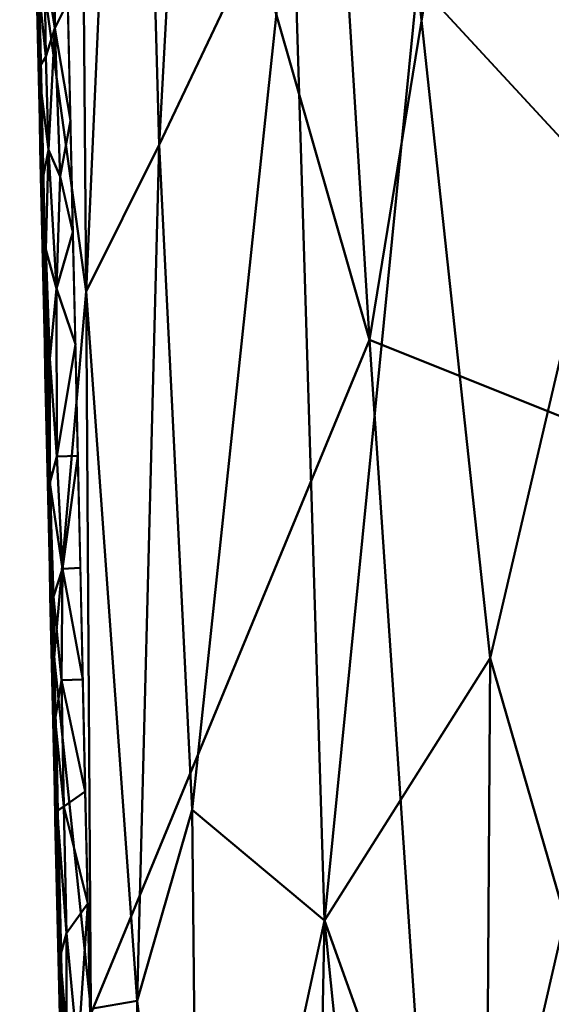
# Model space of a CAD drawing. Header units: millimetres. Extents: x -86 to 132, y -181 to 122.
# Tile 18 of 50: x -74 to -50, y -88 to -44. Entities that reach past the tile are written whole.
import ezdxf

# ---------------------------------------------------------------- set-up
doc = ezdxf.new("R2010")
doc.units = ezdxf.units.MM
doc.layers.add('A-GENM', color=13, linetype='Continuous', lineweight=30)

# ---------------------------------------------------------------- blocks, each defined once
blk = doc.blocks.new('MODEL - MODEL-3793-View 1')
at = {"layer": 'A-GENM', "lineweight": 40}
mesh = blk.add_polyface(dxfattribs=at)
corners = [(-73.862, -8.555, 9.409), (-72.07, -88.866, 9.418), (-70.278, -169.178, 9.428), (-70.175, -169.175, 9.969), (-69.886, -169.169, 10.438), (-69.446, -169.159, 10.769), (-68.916, -169.147, 10.921), (-70.698, -88.851, 10.913), (-72.48, -8.555, 10.904), (-73.016, -8.555, 10.756), (-73.463, -8.555, 10.426), (-73.757, -8.555, 9.955), (-73.017, -46.386, 9.413), (-71.589, -48.703, 10.908), (-72.06, -27.471, 10.906), (-73.439, -27.471, 9.411), (-71.122, -131.347, 9.423), (-69.807, -128.999, 10.917), (-70.253, -108.925, 10.915), (-71.596, -110.106, 9.421), (-69.336, -150.232, 10.919), (-70.7, -150.262, 9.425), (-70.489, -159.72, 9.427), (-72.27, -18.013, 10.905), (-69.126, -159.689, 10.92), (-73.651, -18.013, 9.41), (-70.194, -162.794, 10.217), (-73.115, -14.95, 10.611), (-71.143, -68.777, 10.91), (-72.543, -67.626, 9.416), (-72.307, -78.246, 9.417), (-69.021, -164.418, 10.921), (-73.756, -13.284, 9.409), (-70.346, -154.985, 10.251), (-72.973, -22.76, 10.588), (-69.571, -139.615, 10.918), (-71.825, -38.087, 10.907), (-70.395, -146.316, 10.437), (-72.954, -31.44, 10.427), (-69.694, -162.068, 10.72), (-73.559, -15.645, 10.049), (-70.911, -140.804, 9.424), (-73.228, -36.928, 9.412), (-69.787, -156.678, 10.734), (-73.45, -21.04, 10.023), (-70.032, -151.271, 10.657), (-73.265, -26.472, 10.152), (-70.652, -136.067, 10.404), (-72.755, -41.649, 10.396), (-71.359, -120.727, 9.422), (-72.78, -57.006, 9.414), (-70.844, -127.697, 10.397), (-70.03, -118.962, 10.916), (-72.574, -50.016, 10.391), (-71.366, -58.74, 10.909), (-71.084, -113.965, 10.467), (-71.833, -99.486, 9.419), (-71.355, -104.788, 10.393), (-70.475, -98.888, 10.914), (-71.563, -93.891, 10.432), (-71.757, -85.169, 10.432), (-70.921, -78.814, 10.912), (-71.993, -73.817, 10.45), (-72.201, -63.78, 10.464), (-69.231, -154.96, 10.92), (-73.545, -22.742, 9.41), (-70.481, -150.404, 10.198), (-72.824, -27.342, 10.623), (-71.942, -32.779, 10.906), (-72.491, -35.446, 10.721), (-73.006, -36.495, 10.212), (-72.493, -30.974, 10.77), (-72.338, -39.895, 10.75), (-71.707, -43.395, 10.908), (-72.29, -44.565, 10.72), (-72.693, -45.831, 10.36), (-70.383, -164.449, 9.427), (-72.375, -13.284, 10.904), (-70.594, -154.991, 9.426), (-72.165, -22.742, 10.905), (-69.454, -144.923, 10.919), (-70.805, -145.533, 9.425), (-73.334, -32.2, 9.411), (-71.016, -136.075, 9.424), (-69.689, -134.307, 10.918), (-70.368, -131.667, 10.719), (-70.133, -136.972, 10.78), (-70.412, -141.155, 10.534), (-70.737, -142.971, 10.021), (-70.378, -127.432, 10.764), (-70.816, -121.081, 10.569), (-69.918, -123.981, 10.916), (-73.123, -41.657, 9.413), (-71.24, -126.037, 9.423), (-72.899, -51.696, 9.414), (-71.478, -53.722, 10.909), (-72.214, -56.249, 10.6), (-72.054, -51.224, 10.766), (-72.691, -54.501, 10.054), (-72.662, -62.316, 9.415), (-72.509, -59.401, 10.191), (-72.508, -64.969, 9.937), (-72.353, -70.069, 10.037), (-72.425, -72.936, 9.416), (-71.943, -68.817, 10.595), (-72.27, -75.589, 9.941), (-71.882, -79.492, 10.433), (-72.188, -83.556, 9.418), (-72.177, -79.677, 9.945), (-72.043, -86.209, 9.912), (-71.77, -89.531, 10.297), (-71.259, -90.551, 10.729), (-70.587, -93.87, 10.913), (-71.064, -96.391, 10.763), (-71.504, -99.324, 10.361), (-70.989, -101.137, 10.748), (-70.364, -103.907, 10.914), (-70.837, -106.428, 10.766), (-71.181, -109.344, 10.473), (-71.714, -104.796, 9.42), (-71.544, -107.734, 9.965), (-71.477, -115.417, 9.421), (-71.273, -118.068, 10.062), (-71.441, -112.287, 9.97), (-71.165, -123.292, 10.043), (-70.141, -113.944, 10.915), (-71.951, -94.176, 9.419), (-70.809, -83.833, 10.912), (-71.032, -73.796, 10.911), (-71.255, -63.759, 10.91), (-70.951, -131.906, 10.091)]
mesh.append_faces([[corners[k] for k in face] for face in [(36, 72, 73), (24, 39, 31), (25, 40, 32), (82, 46, 15), (35, 87, 80), (42, 70, 82), (127, 111, 7), (79, 67, 14), (12, 75, 92), (14, 71, 68), (73, 74, 13), (78, 66, 21), (21, 66, 81), (41, 47, 83), (81, 88, 41), (16, 130, 93), (99, 100, 50), (1, 109, 107), (119, 114, 56), (116, 117, 18), (93, 124, 49), (18, 118, 125), (28, 104, 128), (83, 130, 16)]], dxfattribs={"vtx0": -1, "vtx1": -1})
mesh.append_faces([[corners[k] for k in face] for face in [(75, 53, 74), (9, 27, 77), (60, 109, 110), (67, 79, 34), (67, 34, 46), (45, 33, 43), (46, 34, 44), (32, 40, 11), (76, 3, 26), (118, 55, 125), (26, 39, 43), (66, 78, 33), (36, 69, 72), (114, 119, 57), (22, 26, 33), (23, 27, 34), (43, 33, 26), (44, 34, 27), (104, 129, 63), (103, 105, 102), (31, 39, 5), (86, 87, 35), (27, 40, 44), (70, 48, 72), (51, 89, 90), (45, 66, 33), (38, 71, 67), (39, 24, 43), (39, 26, 4), (40, 25, 44), (40, 27, 10), (130, 47, 85), (88, 66, 37), (45, 37, 66), (46, 38, 67), (45, 43, 64), (46, 44, 65), (46, 82, 38), (89, 85, 17), (53, 75, 12), (130, 83, 47), (18, 117, 118), (124, 93, 51), (85, 89, 51), (98, 100, 96), (100, 63, 96), (95, 97, 96), (123, 118, 120), (123, 120, 19), (60, 110, 111), (117, 115, 57), (113, 111, 59), (115, 58, 113), (62, 128, 104), (105, 108, 106), (63, 101, 104), (62, 105, 106), (98, 96, 53), (102, 104, 101), (81, 66, 88), (68, 71, 69), (45, 80, 37), (70, 69, 38), (67, 71, 14), (69, 70, 72), (70, 38, 82), (69, 71, 38), (74, 72, 48), (72, 74, 73), (75, 74, 48), (74, 53, 97), (75, 48, 92), (37, 87, 88), (130, 85, 51), (86, 85, 47), (85, 86, 84), (87, 86, 47), (88, 47, 41), (87, 37, 80), (47, 88, 87), (91, 90, 89), (110, 126, 59), (55, 123, 122), (70, 92, 48), (124, 90, 122), (54, 96, 63), (74, 97, 13), (96, 97, 53), (94, 98, 53), (50, 100, 98), (101, 100, 99), (102, 101, 29), (100, 101, 63), (102, 62, 104), (105, 30, 108), (102, 105, 62), (108, 60, 106), (60, 127, 106), (108, 107, 109), (108, 109, 60), (1, 110, 109), (111, 110, 59), (114, 113, 59), (113, 112, 111), (113, 114, 115), (114, 59, 126), (114, 57, 115), (115, 117, 116), (118, 117, 57), (118, 57, 120), (119, 120, 57), (123, 55, 118), (124, 122, 49), (90, 55, 122), (122, 123, 121), (51, 90, 124), (52, 55, 90), (111, 127, 60), (61, 62, 106), (93, 130, 51)]], dxfattribs={"vtx0": -1, "vtx1": -1, "vtx2": -1})
mesh.append_faces([[corners[k] for k in face] for face in [(85, 84, 17), (27, 9, 10), (26, 3, 4), (45, 20, 80), (70, 42, 92), (45, 64, 20), (46, 65, 15), (113, 58, 112), (69, 36, 68), (104, 28, 129), (110, 1, 126), (43, 24, 64), (44, 25, 65), (53, 12, 94), (26, 22, 76), (27, 23, 77), (86, 35, 84), (90, 91, 52), (89, 17, 91), (98, 94, 50), (101, 99, 29), (102, 29, 103), (62, 61, 128), (106, 127, 61), (55, 52, 125), (120, 119, 19), (122, 121, 49)]], dxfattribs={"vtx0": -1, "vtx2": -1})
mesh.append_faces([[corners[k] for k in face] for face in [(4, 5, 39), (10, 11, 40), (54, 95, 96), (78, 22, 33), (79, 23, 34), (95, 13, 97), (103, 30, 105), (129, 54, 63), (30, 107, 108), (126, 56, 114), (112, 7, 111), (116, 58, 115), (19, 121, 123)]], dxfattribs={"vtx1": -1, "vtx2": -1})
mesh.append_faces([[corners[k] for k in face] for face in [(76, 2, 3), (77, 8, 9), (5, 6, 31), (11, 0, 32)]], dxfattribs={"vtx2": -1})
mesh = blk.add_polyface(dxfattribs=at)
corners = [(-73.862, -8.555, 3.209), (-72.07, -88.865, 4.576), (-70.278, -169.176, 5.943), (-70.278, -169.176, 7.685), (-70.278, -169.178, 9.428), (-72.07, -88.866, 9.418), (-73.862, -8.555, 9.409), (-73.862, -8.555, 7.859), (-73.862, -8.555, 6.309), (-73.862, -8.555, 4.759)]
mesh.append_faces([[corners[k] for k in face] for face in [(5, 3, 4)]], dxfattribs={"vtx0": -1})
mesh.append_faces([[corners[k] for k in face] for face in [(3, 5, 1), (1, 5, 8)]], dxfattribs={"vtx0": -1, "vtx1": -1, "vtx2": -1})
mesh.append_faces([[corners[k] for k in face] for face in [(7, 8, 5, 6)]], dxfattribs={"vtx1": -1})
mesh.append_faces([[corners[k] for k in face] for face in [(9, 0, 1, 8), (1, 2, 3)]], dxfattribs={"vtx2": -1})
mesh = blk.add_polyface(dxfattribs=at)
corners = [(-26.293, -8.555, 2.668), (-28.118, -88.867, 3.965), (-29.952, -169.179, 5.266), (-30.428, -169.178, 4.378), (-30.943, -169.178, 3.512), (-31.005, -166.838, 3.281), (-31.041, -165.843, 3.168), (-31.05, -165.623, 3.142), (-31.082, -164.833, 3.048), (-31.211, -162.306, 2.71), (-31.901, -155.435, 1.364), (-34.139, -145.079, -1.696), (-38.54, -135.818, -5.452), (-44.226, -130.643, -8.014), (-49.899, -129.17, -8.821), (-55.538, -130.532, -8.095), (-61.21, -135.409, -5.65), (-65.769, -144.433, -1.879), (-68.105, -154.951, 1.257), (-68.882, -162.948, 2.784), (-69.126, -169.179, 3.512), (-69.383, -169.234, 3.938), (-69.637, -169.245, 4.377), (-69.882, -169.245, 4.821), (-70.115, -169.179, 5.265), (-70.851, -137.054, 4.753), (-71.585, -104.929, 4.241), (-72.317, -72.805, 3.73), (-73.047, -40.68, 3.22), (-73.776, -8.555, 2.71), (-65.364, -8.555, -8.894), (-58.375, -8.555, -12.68), (-50.061, -8.555, -14.104), (-41.75, -8.555, -12.705), (-34.743, -8.555, -8.934), (-50.034, -10.977, -13.998), (-52.687, -13.578, -13.743), (-50.034, -16.177, -13.77), (-47.381, -13.586, -13.744), (-54.218, -8.555, -13.392), (-45.906, -8.555, -13.404), (-52.139, -8.555, -13.748), (-47.983, -8.555, -13.754), (-53.179, -8.555, -13.57), (-46.944, -8.555, -13.579), (-48.708, -12.281, -13.871), (-51.361, -12.277, -13.87), (-49.022, -8.555, -13.929), (-51.1, -8.555, -13.926), (-49.371, -11.629, -13.935), (-52.777, -72.826, -11.131), (-56.03, -42.533, -11.871), (-29.035, -129.023, 4.615), (-47.787, -51.468, -12.121), (-68.758, -8.555, -4.211), (-68.603, -88.215, -1.681), (-33.492, -75.1, -4.578), (-60.194, -84.601, -8.496), (-30.967, -107.468, 0.018), (-70.889, -56.371, -0.196), (-39.843, -84.64, -8.483), (-67.617, -49.791, -4.823), (-47.19, -92.191, -10.27), (-61.647, -37.23, -9.938), (-27.206, -48.711, 3.316), (-30.518, -8.555, -3.133), (-29.438, -68.504, 0.089), (-68.32, -121.732, -0.239), (-65.816, -110.555, -3.51), (-70.669, -88.567, 1.375), (-66.134, -79.644, -4.754), (-38.555, -42.743, -9.761), (-28.812, -8.555, -0.791), (-29.242, -38.042, -1.408), (-32.631, -8.555, -6.034), (-33.831, -41.235, -6.581), (-52.989, -104.762, -9.703), (-34.997, -111.701, -4.111), (-71.267, -8.555, -0.751), (-43.652, -68.9, -10.601), (-43.289, -38.218, -11.865)]
mesh.append_faces([[corners[k] for k in face] for face in [(25, 23, 24), (5, 3, 4), (78, 28, 29)]], dxfattribs={"vtx0": -1})
mesh.append_faces([[corners[k] for k in face] for face in [(10, 52, 9), (36, 41, 46), (12, 77, 11), (42, 45, 47), (65, 73, 74)]], dxfattribs={"vtx0": -1, "vtx1": -1})
mesh.append_faces([[corners[k] for k in face] for face in [(63, 57, 70), (3, 8, 52), (50, 57, 51), (25, 19, 21), (26, 69, 67), (51, 57, 63), (31, 51, 63), (56, 60, 71), (55, 59, 61), (58, 52, 10), (61, 59, 54), (69, 59, 55), (17, 67, 68), (76, 57, 50), (61, 30, 63), (62, 60, 13), (36, 51, 39), (79, 53, 80), (53, 51, 37), (28, 78, 59), (80, 71, 79), (53, 62, 50), (77, 60, 56), (80, 38, 40), (77, 58, 11), (55, 70, 68), (50, 51, 53), (62, 14, 76), (68, 57, 16), (79, 62, 53), (58, 66, 1), (58, 56, 66), (73, 64, 66), (67, 18, 25), (68, 67, 55), (55, 61, 70), (59, 69, 27), (67, 69, 55), (63, 70, 61), (57, 68, 70), (34, 75, 71), (71, 60, 79), (64, 73, 72), (56, 73, 66), (75, 73, 56), (73, 75, 74), (71, 75, 56), (57, 76, 15), (62, 76, 50), (60, 77, 12), (58, 77, 56), (60, 62, 79), (80, 53, 38), (71, 80, 33)]], dxfattribs={"vtx0": -1, "vtx1": -1, "vtx2": -1})
mesh.append_faces([[corners[k] for k in face] for face in [(25, 21, 22), (35, 48, 32), (38, 42, 44), (46, 41, 48), (3, 6, 7), (36, 43, 41), (36, 39, 43), (38, 44, 40), (49, 32, 47), (52, 8, 9), (42, 38, 45), (32, 49, 35), (67, 25, 26), (59, 27, 28), (51, 31, 39), (47, 45, 49), (60, 12, 13), (80, 40, 33), (58, 1, 52)]], dxfattribs={"vtx0": -1, "vtx2": -1})
mesh.append_faces([[corners[k] for k in face] for face in [(22, 23, 25), (13, 14, 62), (18, 19, 25), (5, 6, 3), (36, 37, 51), (34, 74, 75), (7, 8, 3), (54, 30, 61), (26, 27, 69), (30, 31, 63), (35, 46, 48), (17, 18, 67), (37, 38, 53), (15, 16, 57), (10, 11, 58), (64, 1, 66), (33, 34, 71), (65, 72, 73), (14, 15, 76), (16, 17, 68), (78, 54, 59)]], dxfattribs={"vtx1": -1, "vtx2": -1})
mesh.append_faces([[corners[k] for k in face] for face in [(19, 20, 21), (52, 2, 3), (72, 0, 64)]], dxfattribs={"vtx2": -1})
mesh = blk.add_polyface(dxfattribs=at)
corners = [(-72.48, -8.555, 10.904), (-70.698, -88.859, 10.912), (-68.916, -169.162, 10.921), (-50.034, -169.219, 11.79), (-31.153, -169.162, 10.921), (-29.371, -88.859, 10.912), (-27.588, -8.555, 10.904), (-38.802, -8.555, 11.569), (-50.034, -8.555, 11.791), (-61.266, -8.555, 11.569), (-69.829, -128.005, 10.917), (-54.837, -108.104, 11.741), (-44.708, -63.947, 11.735), (-41.524, -115.371, 11.633), (-58.178, -58.542, 11.662)]
mesh.append_faces([[corners[k] for k in face] for face in [(9, 14, 8), (0, 14, 9), (6, 12, 5), (4, 13, 3)]], dxfattribs={"vtx0": -1, "vtx1": -1})
mesh.append_faces([[corners[k] for k in face] for face in [(11, 10, 3), (5, 12, 13), (14, 11, 12), (11, 3, 13), (8, 14, 12), (1, 11, 14), (13, 12, 11)]], dxfattribs={"vtx0": -1, "vtx1": -1, "vtx2": -1})
mesh.append_faces([[corners[k] for k in face] for face in [(12, 7, 8), (13, 4, 5)]], dxfattribs={"vtx0": -1, "vtx2": -1})
mesh.append_faces([[corners[k] for k in face] for face in [(0, 1, 14), (6, 7, 12), (1, 10, 11)]], dxfattribs={"vtx1": -1, "vtx2": -1})
mesh.append_faces([[corners[k] for k in face] for face in [(10, 2, 3)]], dxfattribs={"vtx2": -1})
mesh = blk.add_polyface(dxfattribs=at)
corners = [(-73.099, -40.177, 3.343), (-73.084, -41.682, 3.441), (-73.14, -39.799, 3.476), (-73.025, -44.882, 3.556), (-72.993, -46.059, 3.545), (-73.028, -45.575, 3.692), (-73.111, -41.811, 3.617), (-73.134, -41.181, 3.764), (-73.022, -46.201, 3.85), (-73.05, -44.946, 3.828), (-73.044, -40.68, 3.221), (-72.998, -42.688, 3.253), (-73.162, -39.926, 3.743), (-73.179, -38.698, 3.553), (-73.049, -43.689, 3.518), (-73.06, -44.158, 3.67), (-72.983, -45.267, 3.421), (-72.952, -44.695, 3.285), (-72.907, -46.703, 3.317), (-72.987, -47.325, 3.707), (-72.94, -47.705, 3.505), (-73.106, -42.436, 3.786), (-73.083, -42.99, 3.627), (-73.19, -38.671, 3.722), (-73.153, -38.596, 3.386), (-73.067, -39.676, 3.205), (-72.861, -48.711, 3.349), (-72.966, -48.71, 3.892), (-72.947, -48.701, 3.66), (-72.994, -47.455, 3.871), (-72.904, -49.092, 3.508), (-73.078, -43.691, 3.807)]
mesh.append_faces([[corners[k] for k in face] for face in [(17, 14, 11), (7, 6, 21), (31, 15, 9), (18, 16, 17)]], dxfattribs={"vtx0": -1, "vtx1": -1})
mesh.append_faces([[corners[k] for k in face] for face in [(0, 1, 2), (3, 4, 5), (2, 6, 7), (2, 12, 13), (14, 3, 15), (3, 16, 4), (16, 18, 4), (19, 4, 20), (21, 6, 22), (4, 18, 20), (11, 14, 1), (14, 15, 22), (24, 25, 0), (13, 24, 2), (2, 1, 6), (1, 0, 10), (24, 0, 2), (19, 8, 5), (27, 19, 28), (28, 19, 20), (20, 30, 28), (22, 1, 14), (19, 5, 4), (5, 9, 15), (16, 14, 17), (15, 3, 5), (14, 16, 3), (22, 15, 31), (1, 22, 6)]], dxfattribs={"vtx0": -1, "vtx1": -1, "vtx2": -1})
mesh.append_faces([[corners[k] for k in face] for face in [(5, 8, 9), (1, 10, 11), (13, 12, 23), (2, 7, 12), (0, 25, 10), (20, 18, 26), (19, 27, 29)]], dxfattribs={"vtx0": -1, "vtx2": -1})
mesh.append_faces([[corners[k] for k in face] for face in [(31, 21, 22), (29, 8, 19)]], dxfattribs={"vtx1": -1, "vtx2": -1})
mesh = blk.add_polyface(dxfattribs=at)
corners = [(-72.735, -56.239, 3.598), (-72.793, -55.096, 3.708), (-72.724, -54.734, 3.445), (-72.947, -48.701, 3.66), (-72.904, -49.092, 3.508), (-72.905, -50.116, 3.628), (-72.854, -53.73, 3.978), (-72.882, -52.475, 3.956), (-72.832, -53.82, 3.745), (-72.705, -57.5, 3.614), (-72.77, -56.293, 3.747), (-72.917, -50.595, 3.784), (-72.808, -53.337, 3.576), (-72.859, -52.479, 3.7), (-72.834, -51.96, 3.535), (-72.884, -51.291, 3.671), (-72.815, -50.719, 3.381), (-72.769, -52.727, 3.413), (-72.745, -57.498, 3.775), (-72.798, -56.239, 4.021), (-72.804, -55.614, 3.866), (-72.678, -56.742, 3.477), (-72.632, -58.75, 3.509), (-72.94, -47.705, 3.505), (-72.861, -48.711, 3.349), (-72.91, -51.22, 3.935), (-72.938, -49.965, 3.914), (-72.966, -48.71, 3.892), (-72.826, -54.984, 3.999), (-72.701, -55.738, 3.461), (-72.73, -58.776, 3.888), (-72.77, -57.494, 4.042), (-72.701, -58.673, 3.713)]
mesh.append_faces([[corners[k] for k in face] for face in [(2, 12, 17), (27, 3, 26), (6, 8, 28), (21, 0, 29), (16, 4, 24)]], dxfattribs={"vtx0": -1, "vtx1": -1})
mesh.append_faces([[corners[k] for k in face] for face in [(0, 1, 2), (3, 4, 5), (9, 10, 0), (3, 5, 11), (12, 8, 13), (14, 13, 15), (16, 14, 5), (14, 17, 12), (18, 19, 10), (19, 20, 10), (20, 8, 1), (4, 23, 24), (3, 11, 26), (15, 11, 5), (4, 16, 5), (15, 13, 25), (5, 14, 15), (12, 2, 1), (0, 21, 9), (13, 14, 12), (8, 12, 1), (8, 20, 28), (10, 20, 1), (30, 31, 18), (9, 32, 18), (1, 0, 10), (9, 18, 10), (22, 32, 9), (8, 7, 13), (25, 11, 15)]], dxfattribs={"vtx0": -1, "vtx1": -1, "vtx2": -1})
mesh.append_faces([[corners[k] for k in face] for face in [(11, 25, 26), (20, 19, 28)]], dxfattribs={"vtx0": -1, "vtx2": -1})
mesh.append_faces([[corners[k] for k in face] for face in [(6, 7, 8), (21, 22, 9), (16, 17, 14), (7, 25, 13), (2, 29, 0), (31, 19, 18)]], dxfattribs={"vtx1": -1, "vtx2": -1})
mesh = blk.add_polyface(dxfattribs=at)
corners = [(-72.575, -64.959, 3.886), (-72.529, -65.345, 3.745), (-72.542, -66.137, 3.874), (-72.745, -57.498, 3.775), (-72.701, -58.673, 3.713), (-72.73, -58.776, 3.888), (-72.579, -65.653, 4.027), (-72.541, -62.766, 3.573), (-72.633, -61.76, 3.768), (-72.586, -60.758, 3.541), (-72.77, -57.494, 4.042), (-72.742, -58.749, 4.063), (-72.646, -60.255, 3.667), (-72.69, -59.876, 3.806), (-72.714, -60.004, 4.085), (-72.598, -63.767, 3.848), (-72.611, -64.235, 4.005), (-72.495, -64.773, 3.604), (-72.449, -66.781, 3.636), (-72.539, -67.402, 4.042), (-72.488, -67.783, 3.831), (-72.658, -62.514, 4.127), (-72.662, -61.889, 3.952), (-72.635, -63.068, 3.962), (-72.609, -59.754, 3.525), (-72.632, -58.75, 3.509), (-72.686, -61.259, 4.106), (-72.574, -66.278, 4.191), (-72.602, -65.023, 4.17), (-72.403, -68.789, 3.668), (-72.518, -68.788, 4.234), (-72.546, -67.533, 4.213), (-72.63, -63.768, 4.149)]
mesh.append_faces([[corners[k] for k in face] for face in [(7, 8, 9), (10, 5, 11), (17, 15, 7), (26, 22, 21), (32, 16, 28), (18, 1, 17)]], dxfattribs={"vtx0": -1, "vtx1": -1})
mesh.append_faces([[corners[k] for k in face] for face in [(0, 1, 2), (3, 4, 5), (0, 2, 6), (12, 8, 13), (13, 14, 5), (15, 0, 16), (1, 18, 2), (19, 2, 20), (21, 22, 23), (2, 18, 20), (7, 15, 8), (15, 16, 23), (4, 24, 12), (5, 4, 13), (13, 8, 22), (8, 12, 9), (4, 12, 13), (19, 27, 6), (13, 22, 26), (23, 8, 15), (19, 6, 2), (6, 28, 16), (1, 15, 17), (16, 0, 6), (15, 1, 0), (23, 16, 32), (8, 23, 22)]], dxfattribs={"vtx0": -1, "vtx1": -1, "vtx2": -1})
mesh.append_faces([[corners[k] for k in face] for face in [(5, 14, 11), (4, 25, 24), (13, 26, 14), (6, 27, 28), (12, 24, 9), (20, 18, 29), (19, 30, 31)]], dxfattribs={"vtx0": -1, "vtx2": -1})
mesh.append_faces([[corners[k] for k in face] for face in [(32, 21, 23), (31, 27, 19)]], dxfattribs={"vtx1": -1, "vtx2": -1})
mesh = blk.add_polyface(dxfattribs=at)
corners = [(-72.539, -67.402, 4.042), (-72.497, -68.779, 3.992), (-72.518, -68.788, 4.234), (-72.282, -76.317, 3.923), (-72.343, -75.174, 4.037), (-72.266, -74.812, 3.764), (-72.409, -72.556, 4.031), (-72.355, -73.414, 3.901), (-72.383, -73.897, 4.076), (-72.251, -77.578, 3.938), (-72.32, -76.371, 4.077), (-72.451, -69.169, 3.834), (-72.455, -70.194, 3.957), (-72.468, -70.672, 4.12), (-72.433, -71.369, 4.001), (-72.462, -71.298, 4.277), (-72.38, -72.038, 3.86), (-72.358, -70.797, 3.7), (-72.488, -67.783, 3.831), (-72.312, -72.805, 3.732), (-72.356, -75.692, 4.201), (-72.403, -68.789, 3.668), (-72.49, -70.043, 4.255), (-72.434, -72.552, 4.298), (-72.22, -76.82, 3.796), (-72.35, -76.317, 4.362), (-72.378, -75.062, 4.341), (-72.406, -73.807, 4.32), (-72.243, -75.816, 3.78), (-72.295, -77.576, 4.105), (-72.322, -77.572, 4.384)]
mesh.append_faces([[corners[k] for k in face] for face in [(5, 7, 19), (2, 1, 22), (27, 8, 26), (24, 3, 28), (25, 29, 30), (17, 11, 21), (23, 8, 27)]], dxfattribs={"vtx0": -1, "vtx1": -1})
mesh.append_faces([[corners[k] for k in face] for face in [(0, 1, 2), (3, 4, 5), (6, 7, 8), (3, 9, 10), (11, 12, 1), (1, 12, 13), (13, 14, 15), (16, 6, 14), (17, 16, 12), (1, 0, 18), (6, 15, 14), (16, 19, 7), (20, 8, 4), (11, 18, 21), (1, 13, 22), (14, 13, 12), (11, 17, 12), (8, 23, 6), (12, 16, 14), (7, 5, 4), (3, 24, 9), (6, 16, 7), (8, 7, 4), (8, 20, 26), (10, 20, 4), (10, 29, 25), (4, 3, 10), (9, 29, 10), (18, 11, 1), (25, 20, 10)]], dxfattribs={"vtx0": -1, "vtx1": -1, "vtx2": -1})
mesh.append_faces([[corners[k] for k in face] for face in [(13, 15, 22), (20, 25, 26)]], dxfattribs={"vtx0": -1, "vtx2": -1})
mesh.append_faces([[corners[k] for k in face] for face in [(17, 19, 16), (5, 28, 3), (23, 15, 6)]], dxfattribs={"vtx1": -1, "vtx2": -1})
mesh = blk.add_polyface(dxfattribs=at)
corners = [(-72.192, -80.333, 3.992), (-72.181, -81.837, 4.096), (-72.24, -79.953, 4.136), (-72.125, -85.037, 4.216), (-72.091, -86.214, 4.202), (-72.131, -85.731, 4.362), (-72.249, -78.751, 4.04), (-72.281, -78.854, 4.222), (-72.295, -77.576, 4.105), (-72.126, -86.356, 4.533), (-72.154, -85.101, 4.512), (-72.294, -78.827, 4.405), (-72.322, -77.572, 4.384), (-72.22, -76.82, 3.796), (-72.175, -78.828, 3.828), (-72.251, -77.578, 3.938), (-72.129, -80.836, 3.86), (-72.083, -82.843, 3.892), (-72.266, -80.081, 4.426), (-72.147, -83.845, 4.177), (-72.162, -84.313, 4.34), (-72.076, -85.422, 4.07), (-72.037, -84.851, 3.924), (-71.992, -86.859, 3.956), (-72.21, -82.591, 4.469), (-72.213, -81.966, 4.287), (-72.186, -83.146, 4.296), (-72.036, -87.861, 4.157), (-72.152, -79.832, 3.844), (-72.238, -81.336, 4.448), (-72.09, -87.479, 4.376), (-72.182, -83.846, 4.49)]
mesh.append_faces([[corners[k] for k in face] for face in [(22, 19, 17), (29, 25, 24), (31, 20, 10), (23, 21, 22)]], dxfattribs={"vtx0": -1, "vtx1": -1})
mesh.append_faces([[corners[k] for k in face] for face in [(0, 1, 2), (3, 4, 5), (6, 7, 8), (2, 18, 7), (19, 3, 20), (3, 21, 4), (21, 23, 4), (24, 25, 26), (4, 23, 27), (17, 19, 1), (19, 20, 26), (7, 12, 8), (15, 6, 8), (6, 28, 0), (14, 6, 15), (7, 6, 2), (2, 1, 25), (1, 0, 16), (6, 0, 2), (30, 9, 5), (2, 25, 29), (26, 1, 19), (30, 5, 4), (5, 10, 20), (21, 19, 22), (20, 3, 5), (19, 21, 3), (26, 20, 31), (1, 26, 25)]], dxfattribs={"vtx0": -1, "vtx1": -1, "vtx2": -1})
mesh.append_faces([[corners[k] for k in face] for face in [(5, 9, 10), (1, 16, 17), (7, 18, 11), (6, 14, 28), (2, 29, 18), (0, 28, 16)]], dxfattribs={"vtx0": -1, "vtx2": -1})
mesh.append_faces([[corners[k] for k in face] for face in [(11, 12, 7), (13, 14, 15), (31, 24, 26)]], dxfattribs={"vtx1": -1, "vtx2": -1})
mesh = blk.add_polyface(dxfattribs=at)
corners = [(-71.865, -95.892, 4.326), (-71.905, -95.77, 4.517), (-71.922, -93.884, 4.341), (-71.923, -92.727, 4.227), (-71.854, -92.882, 4.052), (-71.968, -92.667, 4.421), (-71.972, -91.515, 4.289), (-72.09, -87.479, 4.376), (-72.091, -86.214, 4.202), (-72.036, -87.861, 4.157), (-71.902, -96.395, 4.704), (-71.93, -95.14, 4.683), (-71.809, -94.89, 4.084), (-71.763, -96.898, 4.115), (-71.999, -91.56, 4.451), (-72.025, -90.401, 4.427), (-72.053, -88.99, 4.379), (-72.003, -89.691, 4.22), (-71.9, -90.875, 4.02), (-71.84, -97.784, 4.429), (-71.807, -97.399, 4.267), (-71.794, -98.99, 4.372), (-71.74, -97.902, 4.131), (-71.874, -97.649, 4.725), (-71.946, -88.867, 3.988), (-71.992, -86.859, 3.956), (-72.07, -88.865, 4.576), (-72.098, -87.611, 4.554), (-72.042, -90.12, 4.597), (-71.958, -93.885, 4.661), (-71.952, -93.731, 4.498), (-71.986, -92.63, 4.64), (-72.014, -91.375, 4.619), (-72.126, -86.356, 4.533)]
mesh.append_faces([[corners[k] for k in face] for face in [(10, 19, 23), (4, 3, 18), (32, 14, 31)]], dxfattribs={"vtx0": -1, "vtx1": -1})
mesh.append_faces([[corners[k] for k in face] for face in [(0, 1, 2), (2, 3, 4), (5, 6, 3), (7, 8, 9), (6, 14, 15), (16, 17, 15), (6, 15, 17), (17, 18, 6), (19, 10, 1), (2, 12, 0), (20, 0, 13), (19, 20, 21), (0, 20, 19), (17, 9, 24), (14, 6, 5), (16, 9, 17), (28, 16, 15), (26, 7, 16), (9, 16, 7), (11, 30, 1), (19, 1, 0), (5, 3, 2), (18, 3, 6), (2, 30, 5), (14, 5, 31), (32, 15, 14), (1, 30, 2), (30, 31, 5)]], dxfattribs={"vtx0": -1, "vtx1": -1, "vtx2": -1})
mesh.append_faces([[corners[k] for k in face] for face in [(1, 10, 11), (2, 4, 12), (0, 12, 13), (20, 13, 22), (9, 25, 24), (17, 24, 18), (7, 26, 27), (16, 28, 26), (15, 32, 28)]], dxfattribs={"vtx0": -1, "vtx2": -1})
mesh.append_faces([[corners[k] for k in face] for face in [(11, 29, 30), (29, 31, 30), (27, 33, 7)]], dxfattribs={"vtx1": -1, "vtx2": -1})

msp = doc.modelspace()

# ---------------------------------------------------------------- block references
at = {"layer": 'A-GENM', "lineweight": 40}
msp.add_blockref('MODEL - MODEL-3793-View 1', (0, 0), dxfattribs=at)

doc.saveas('drawing.dxf')
